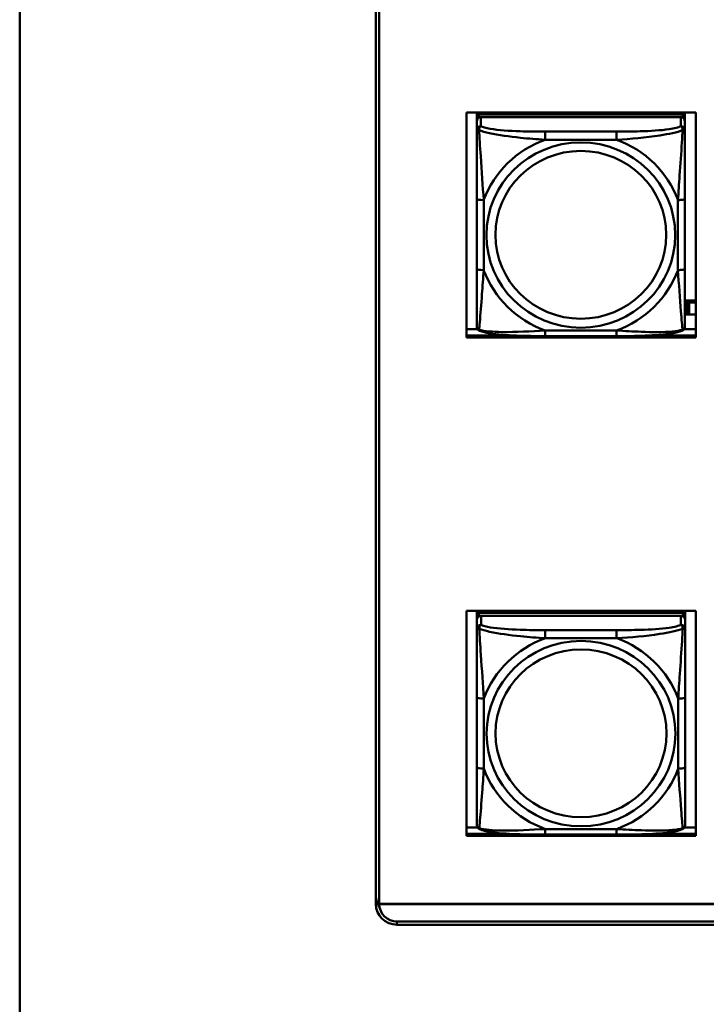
# Model space of a CAD drawing. Header units: inches. Extents: x 0.8 to 72.9, y -7.8 to 49.3.
# Tile 90 of 256: x 34.8 to 36.7, y 10.7 to 13.5. Entities that reach past the tile are written whole.
import ezdxf

# ---------------------------------------------------------------- set-up
doc = ezdxf.new("R2010")
doc.units = ezdxf.units.IN
doc.header["$MEASUREMENT"] = 0
doc.layers.add('Visible Edges(ROSSANSI)', color=7, linetype='Continuous', lineweight=50)
doc.layers.add('Visible Tangent Edges(ROSSANSI)', color=7, linetype='Continuous', lineweight=50)

msp = doc.modelspace()

# ---------------------------------------------------------------- linework, layer by layer
at = {"layer": 'Visible Edges(ROSSANSI)'}
for p, q in [((34.7947, 4.7595), (34.7947, 21.7907)), ((35.8047, 10.9876), (35.8047, 15.9407)), ((35.8146, 15.9406), (35.8146, 10.9875)), ((36.0619, 12.5945), (36.0619, 13.2332)), ((36.0619, 13.2332), (36.7125, 13.2332)), ((36.091, 12.6811), (36.091, 13.2332)), ((36.091, 13.2332), (36.091, 13.231)), ((36.091, 13.2281), (36.091, 13.231)), ((36.091, 13.1914), (36.091, 13.2281)), ((36.091, 12.6451), (36.091, 13.2133)), ((36.6756, 13.2273), (36.0969, 13.2273)), ((36.0969, 13.2191), (36.6756, 13.2191)), ((36.6697, 13.2191), (36.1028, 13.2191)), ((36.1176, 13.2273), (36.1176, 13.2332)), ((36.1213, 13.2273), (36.1184, 13.2332)), ((36.6542, 13.2332), (36.6512, 13.2273)), ((36.655, 13.2332), (36.655, 13.2273)), ((36.6815, 13.2332), (36.6815, 13.2216)), ((36.6815, 13.2133), (36.6815, 13.2215)), ((36.6815, 13.2133), (36.6815, 13.2075)), ((36.7125, 13.2332), (36.7125, 12.5945)), ((36.091, 13.2075), (36.091, 12.6509)), ((36.091, 13.1914), (36.091, 13.1177)), ((36.6815, 13.1825), (36.6815, 13.2075)), ((36.091, 13.1707), (36.091, 12.8986)), ((36.091, 13.1165), (36.091, 13.1177)), ((36.6815, 12.7895), (36.6815, 12.9881)), ((36.091, 12.917), (36.091, 12.917)), ((36.091, 12.8986), (36.091, 12.917)), ((36.091, 12.8803), (36.091, 12.917)), ((36.091, 12.8444), (36.091, 12.8986)), ((36.091, 12.8803), (36.091, 12.8831)), ((36.091, 12.8803), (36.091, 12.7671)), ((36.091, 12.8433), (36.091, 12.8444)), ((36.091, 12.6906), (36.091, 12.7671)), ((36.091, 12.6906), (36.091, 12.6811)), ((36.7125, 12.6992), (36.6815, 12.6992)), ((36.6855, 12.6939), (36.6815, 12.6955)), ((36.6855, 12.6939), (36.6895, 12.6939)), ((36.6855, 12.6596), (36.6855, 12.6939)), ((36.6895, 12.6939), (36.6895, 12.6941)), ((36.6895, 12.6941), (36.6936, 12.6941)), ((36.6895, 12.6596), (36.6895, 12.6939)), ((36.6936, 12.6941), (36.6936, 12.6939)), ((36.6936, 12.6939), (36.6936, 12.6596)), ((36.6936, 12.6939), (36.7125, 12.6939)), ((36.091, 12.6811), (36.091, 12.6811)), ((36.6815, 12.6612), (36.6855, 12.6596)), ((36.6895, 12.6596), (36.6855, 12.6596)), ((36.6936, 12.6597), (36.6895, 12.6597)), ((36.7125, 12.6596), (36.6936, 12.6596)), ((36.091, 12.6509), (36.091, 12.6533)), ((36.091, 12.6259), (36.091, 12.6509)), ((36.0619, 12.6183), (36.0933, 12.6183)), ((36.0619, 12.6006), (36.1865, 12.6006)), ((36.1865, 12.6006), (36.0619, 12.6006)), ((36.4874, 12.5985), (36.2851, 12.5985)), ((36.5861, 12.6006), (36.7125, 12.6006)), ((36.7125, 12.6006), (36.5861, 12.6006)), ((36.6792, 12.6183), (36.7125, 12.6183)), ((36.7125, 12.5945), (36.0619, 12.5945)), ((36.0619, 11.1807), (36.0619, 11.8194)), ((36.0619, 11.8194), (36.7125, 11.8194)), ((36.0915, 11.2668), (36.0915, 11.8194)), ((36.0915, 11.8194), (36.0915, 11.8167)), ((36.0915, 11.8138), (36.0915, 11.8167)), ((36.1181, 11.813), (36.1181, 11.8194)), ((36.1219, 11.813), (36.1186, 11.8194)), ((36.655, 11.8194), (36.6517, 11.8129)), ((36.6555, 11.8194), (36.6555, 11.8129)), ((36.6821, 11.8194), (36.6821, 11.8072)), ((36.7125, 11.8194), (36.7125, 11.1807)), ((36.0915, 11.7771), (36.0915, 11.8138)), ((36.0915, 11.2307), (36.0915, 11.7989)), ((36.0915, 11.7931), (36.0915, 11.2365)), ((36.6762, 11.8129), (36.0974, 11.813)), ((36.0974, 11.8047), (36.6762, 11.8047)), ((36.6703, 11.8047), (36.1033, 11.8047)), ((36.6821, 11.7989), (36.6821, 11.8071)), ((36.6821, 11.7989), (36.6821, 11.7931)), ((36.6821, 11.7682), (36.6821, 11.7931)), ((36.0915, 11.7771), (36.0915, 11.7034)), ((36.0915, 11.7563), (36.0915, 11.4842)), ((36.0915, 11.7022), (36.0915, 11.7034)), ((36.6821, 11.3751), (36.6821, 11.5738)), ((36.0915, 11.5027), (36.0915, 11.5027)), ((36.0915, 11.4842), (36.0915, 11.5027)), ((36.0915, 11.4659), (36.0915, 11.5027)), ((36.0915, 11.4301), (36.0915, 11.4842)), ((36.0915, 11.4659), (36.0915, 11.4688)), ((36.0915, 11.4659), (36.0915, 11.3528)), ((36.0915, 11.429), (36.0915, 11.4301)), ((36.0915, 11.2763), (36.0915, 11.3528)), ((36.0915, 11.2762), (36.0915, 11.2668)), ((36.0915, 11.2668), (36.0915, 11.2668)), ((36.0915, 11.2365), (36.0915, 11.239)), ((36.0915, 11.2116), (36.0915, 11.2365)), ((36.0661, 11.2045), (36.0619, 11.2086)), ((36.0619, 11.2045), (36.0935, 11.2045)), ((36.6801, 11.2045), (36.7125, 11.2045)), ((36.0619, 11.1868), (36.178, 11.1868)), ((36.178, 11.1868), (36.0619, 11.1868)), ((36.7125, 11.1807), (36.0619, 11.1807)), ((36.4879, 11.1842), (36.2856, 11.1842)), ((36.5957, 11.1868), (36.7125, 11.1868)), ((36.7125, 11.1868), (36.5957, 11.1868)), ((35.8146, 10.9874), (53.1898, 10.9874)), ((35.8146, 10.9874), (35.8146, 10.987)), ((53.1898, 10.987), (35.8146, 10.987)), ((35.8647, 10.9379), (53.2398, 10.9379)), ((53.2398, 10.9287), (35.8647, 10.9287))]:
    msp.add_line(p, q, dxfattribs=at)
for centre, major_axis, start_param, end_param in [((36.0969, 13.2215), (-0.00591, 0), 4.712366, 6.283162), ((36.1028, 13.2075), (-0.0118, 0), 4.712366, 6.283162), ((36.0969, 13.2133), (-0.00591, 0), 4.712366, 6.283162), ((36.6697, 13.2075), (0.0118, 0), 6.283162, 7.853958), ((36.6756, 13.2215), (0.00591, 0), 6.283162, 7.853958), ((36.6756, 13.2133), (0.00591, 0), 6.283162, 7.853958), ((36.0974, 11.8072), (-0.00591, 0), 4.712366, 6.283162), ((36.1033, 11.7931), (-0.0118, 0), 4.712366, 6.283162), ((36.0974, 11.7989), (-0.00591, 0), 4.712366, 6.283162), ((36.6703, 11.7931), (0.0118, 0), 6.283162, 7.853958), ((36.6762, 11.8071), (0.00591, 0), 6.283162, 7.853958), ((36.6762, 11.7989), (0.00591, 0), 6.283162, 7.853958), ((35.8647, 11.0113), (-0.06, 0), 0, 0.610653), ((35.8647, 10.9876), (-0.06, 0), 0, 1.570796), ((35.8647, 10.9875), (-0.0501, 0), 0, 0.002175), ((35.8647, 10.9871), (-0.0501, 0), 0.002175, 1.570796)]:
    msp.add_ellipse(centre, major_axis=major_axis, ratio=0.981793, start_param=start_param, end_param=end_param, dxfattribs=at)
for points, knots in [([(36.6815, 13.1825), (36.6815, 13.1785), (36.6815, 13.1734), (36.6815, 13.1604), (36.6815, 13.1523), (36.6815, 13.1328), (36.6815, 13.121), (36.6815, 13.0949), (36.6815, 13.0807), (36.6815, 13.0524), (36.6815, 13.0382), (36.6815, 13.012), (36.6815, 13), (36.6815, 12.9881)], [-0.7963813, -0.7963813, -0.7963813, -0.7963813, -0.7327374, -0.7327374, -0.6587673, -0.6587673, -0.5649326, -0.5649326, -0.4570471, -0.4570471, -0.3491616, -0.3491616, -0.2569537, -0.2569537, -0.2569537, -0.2569537]), ([(36.6815, 12.7895), (36.6815, 12.7755), (36.6815, 12.7616), (36.6815, 12.7342), (36.6815, 12.7207), (36.6815, 12.6947), (36.6815, 12.6821), (36.6815, 12.6592), (36.6815, 12.6489), (36.6815, 12.6348), (36.6815, 12.63), (36.6815, 12.6268), (36.6815, 12.6263), (36.6815, 12.6259)], [0.2569517, 0.2569517, 0.2569517, 0.2569517, 0.3649254, 0.3649254, 0.472899, 0.472899, 0.5808726, 0.5808726, 0.6888463, 0.6888463, 0.7733641, 0.7733641, 0.7968199, 0.7968199, 0.7968199, 0.7968199]), ([(36.099, 12.6136), (36.098, 12.6141), (36.0969, 12.6147), (36.0949, 12.6163), (36.094, 12.6172), (36.0927, 12.6192), (36.0922, 12.6202), (36.0915, 12.6221), (36.0913, 12.6229), (36.091, 12.6246), (36.091, 12.6253), (36.091, 12.6259)], [0.02510758, 0.02510758, 0.02510758, 0.02510758, 0.03074015, 0.03074015, 0.03637271, 0.03637271, 0.04200527, 0.04200527, 0.04763784, 0.04763784, 0.0532704, 0.0532704, 0.0532704, 0.0532704]), ([(36.6735, 12.6136), (36.6746, 12.6141), (36.6756, 12.6147), (36.6776, 12.6162), (36.6785, 12.6172), (36.6798, 12.6191), (36.6803, 12.6201), (36.681, 12.622), (36.6812, 12.6229), (36.6815, 12.6245), (36.6815, 12.6253), (36.6815, 12.6259)], [0.0251072, 0.0251072, 0.0251072, 0.0251072, 0.03073932, 0.03073932, 0.03637143, 0.03637143, 0.04200355, 0.04200355, 0.04763567, 0.04763567, 0.05326779, 0.05326779, 0.05326779, 0.05326779]), ([(36.2851, 12.5985), (36.2716, 12.5985), (36.2579, 12.5986), (36.2306, 12.599), (36.217, 12.5993), (36.1902, 12.6003), (36.1768, 12.6011), (36.1512, 12.6032), (36.139, 12.6045), (36.1169, 12.6081), (36.1075, 12.6102), (36.099, 12.6136)], [0.2569517, 0.2569517, 0.2569517, 0.2569517, 0.3597049, 0.3597049, 0.4624581, 0.4624581, 0.5652113, 0.5652113, 0.6679645, 0.6679645, 0.7707177, 0.7707177, 0.7707177, 0.7707177]), ([(36.6735, 12.6136), (36.6651, 12.6101), (36.6556, 12.6081), (36.6335, 12.6045), (36.6213, 12.6032), (36.5956, 12.6011), (36.5823, 12.6003), (36.5555, 12.5993), (36.5419, 12.5989), (36.5146, 12.5986), (36.5009, 12.5985), (36.4874, 12.5985)], [-0.7703503, -0.7703503, -0.7703503, -0.7703503, -0.667671, -0.667671, -0.5649917, -0.5649917, -0.4623124, -0.4623124, -0.3596331, -0.3596331, -0.2569537, -0.2569537, -0.2569537, -0.2569537]), ([(36.6821, 11.7682), (36.6821, 11.7642), (36.6821, 11.759), (36.6821, 11.7461), (36.6821, 11.738), (36.6821, 11.7185), (36.6821, 11.7067), (36.6821, 11.6806), (36.6821, 11.6664), (36.6821, 11.638), (36.6821, 11.6238), (36.6821, 11.5977), (36.6821, 11.5856), (36.6821, 11.5738)], [-0.7963813, -0.7963813, -0.7963813, -0.7963813, -0.7327374, -0.7327374, -0.6587673, -0.6587673, -0.5649326, -0.5649326, -0.4570471, -0.4570471, -0.3491616, -0.3491616, -0.2569537, -0.2569537, -0.2569537, -0.2569537]), ([(36.6821, 11.3751), (36.6821, 11.3612), (36.6821, 11.3473), (36.6821, 11.3198), (36.6821, 11.3063), (36.6821, 11.2804), (36.6821, 11.2678), (36.6821, 11.2449), (36.6821, 11.2346), (36.6821, 11.2204), (36.6821, 11.2157), (36.6821, 11.2125), (36.6821, 11.212), (36.6821, 11.2116)], [0.2569517, 0.2569517, 0.2569517, 0.2569517, 0.3649254, 0.3649254, 0.472899, 0.472899, 0.5808726, 0.5808726, 0.6888463, 0.6888463, 0.7733641, 0.7733641, 0.7968199, 0.7968199, 0.7968199, 0.7968199]), ([(36.0995, 11.1993), (36.0985, 11.1998), (36.0974, 11.2004), (36.0954, 11.2019), (36.0946, 11.2029), (36.0932, 11.2048), (36.0927, 11.2058), (36.092, 11.2077), (36.0918, 11.2086), (36.0915, 11.2102), (36.0915, 11.211), (36.0915, 11.2116)], [0.02510758, 0.02510758, 0.02510758, 0.02510758, 0.03074015, 0.03074015, 0.03637271, 0.03637271, 0.04200527, 0.04200527, 0.04763784, 0.04763784, 0.0532704, 0.0532704, 0.0532704, 0.0532704]), ([(36.674, 11.1993), (36.6751, 11.1997), (36.6762, 11.2004), (36.6781, 11.2019), (36.679, 11.2029), (36.6804, 11.2048), (36.6808, 11.2058), (36.6816, 11.2077), (36.6818, 11.2086), (36.682, 11.2102), (36.6821, 11.2109), (36.6821, 11.2116)], [0.0251072, 0.0251072, 0.0251072, 0.0251072, 0.03073932, 0.03073932, 0.03637143, 0.03637143, 0.04200355, 0.04200355, 0.04763567, 0.04763567, 0.05326779, 0.05326779, 0.05326779, 0.05326779]), ([(36.2856, 11.1842), (36.2721, 11.1842), (36.2584, 11.1843), (36.2312, 11.1846), (36.2175, 11.1849), (36.1907, 11.186), (36.1774, 11.1867), (36.1517, 11.1889), (36.1395, 11.1902), (36.1174, 11.1938), (36.108, 11.1958), (36.0995, 11.1993)], [0.2569517, 0.2569517, 0.2569517, 0.2569517, 0.3597049, 0.3597049, 0.4624581, 0.4624581, 0.5652113, 0.5652113, 0.6679645, 0.6679645, 0.7707177, 0.7707177, 0.7707177, 0.7707177]), ([(36.674, 11.1993), (36.6656, 11.1958), (36.6561, 11.1938), (36.634, 11.1902), (36.6219, 11.1888), (36.5962, 11.1867), (36.5828, 11.186), (36.556, 11.1849), (36.5424, 11.1846), (36.5151, 11.1842), (36.5015, 11.1842), (36.4879, 11.1842)], [-0.7703503, -0.7703503, -0.7703503, -0.7703503, -0.667671, -0.667671, -0.5649917, -0.5649917, -0.4623124, -0.4623124, -0.3596331, -0.3596331, -0.2569537, -0.2569537, -0.2569537, -0.2569537])]:
    msp.add_open_spline(points, degree=3, knots=knots, dxfattribs=at)
at = {"layer": 'Visible Tangent Edges(ROSSANSI)'}
for p, q in [((36.091, 13.2215), (36.091, 13.2133)), ((36.0969, 13.2191), (36.0969, 13.2273)), ((36.1028, 13.1941), (36.1028, 13.2191)), ((36.6697, 13.2191), (36.6697, 13.1941)), ((36.6756, 13.2273), (36.6756, 13.2191)), ((36.091, 13.2075), (36.091, 13.1825)), ((36.4874, 13.1787), (36.2851, 13.1787)), ((36.2851, 13.1556), (36.4874, 13.1556)), ((36.091, 12.9881), (36.091, 12.7895)), ((36.1107, 12.7857), (36.1107, 12.9843)), ((36.6619, 12.9843), (36.6619, 12.7857)), ((36.4874, 12.6145), (36.2851, 12.6145)), ((36.0915, 11.8072), (36.0915, 11.7989)), ((36.0915, 11.7931), (36.0915, 11.7682)), ((36.0974, 11.8047), (36.0974, 11.813)), ((36.1033, 11.7798), (36.1033, 11.8047)), ((36.6703, 11.8047), (36.6703, 11.7798)), ((36.6762, 11.8129), (36.6762, 11.8047)), ((36.4879, 11.7643), (36.2856, 11.7644)), ((36.2856, 11.7413), (36.4879, 11.7413)), ((36.0915, 11.5738), (36.0915, 11.3751)), ((36.1112, 11.3714), (36.1112, 11.57)), ((36.6624, 11.57), (36.6624, 11.3714)), ((36.4879, 11.2001), (36.2856, 11.2001)), ((35.8647, 10.9287), (35.8647, 10.9379))]:
    msp.add_line(p, q, dxfattribs=at)
for centre, major_axis, ratio, start_param, end_param in [((36.1028, 13.1825), (-0.0118, 0), 0.981793, 4.712366, 6.283162), ((36.6697, 13.1825), (0.0118, 0), 0.981793, 6.283162, 7.853958), ((36.2851, 13.1593), (0, 0.0197), 0.00001, 4.521276, 6.092073), ((36.4874, 13.1593), (0, 0.0197), 0.00001, 4.521276, 6.092073), ((36.3863, 12.885), (-0.2936, 0), 0.981793, 5.064132, 5.931395), ((36.3863, 12.885), (0.2936, 0), 0.981793, 0.351743, 1.219006), ((36.1107, 12.9881), (-0.0197, 0), 0.189952, 0.000005, 1.570801), ((36.6619, 12.9881), (0.0197, 0), 0.189952, 4.712393, 6.28319), ((36.1107, 12.7895), (-0.0197, 0), 0.189952, 0.000005, 1.570801), ((36.3863, 12.885), (-0.2936, 0), 0.981793, 0.351743, 1.219006), ((36.3863, 12.885), (0.2936, 0), 0.981793, 5.064132, 5.931395), ((36.6619, 12.7895), (0.0197, 0), 0.189952, 4.712393, 6.28319), ((36.2851, 12.6182), (0, -0.0197), 0.00001, 6.283183, 7.662868), ((36.4874, 12.6182), (0, -0.0197), 0.00001, 0.000001, 1.379683), ((36.1033, 11.7682), (-0.0118, 0), 0.981793, 4.712366, 6.283162), ((36.2856, 11.745), (0, 0.0197), 0.00001, 4.521276, 6.092075), ((36.4879, 11.745), (0, 0.0197), 0.00001, 4.521276, 6.092077), ((36.6703, 11.7682), (0.0118, 0), 0.981793, 6.283162, 7.853958), ((36.3868, 11.4707), (-0.2936, 0), 0.981793, 5.064132, 5.931395), ((36.3868, 11.4707), (0.2936, 0), 0.981793, 0.351743, 1.219006), ((36.1112, 11.5738), (-0.0197, 0), 0.189952, 0.000005, 1.570801), ((36.6624, 11.5738), (0.0197, 0), 0.189952, 4.712393, 6.28319), ((36.1112, 11.3751), (-0.0197, 0), 0.189952, 0.000005, 1.570801), ((36.3868, 11.4707), (-0.2936, 0), 0.981793, 0.351743, 1.219006), ((36.3868, 11.4707), (0.2936, 0), 0.981793, 5.064132, 5.931395), ((36.6624, 11.3751), (0.0197, 0), 0.189952, 4.712393, 6.28319), ((36.2856, 11.2039), (0, -0.0197), 0.00001, 0.000001, 1.379683), ((36.4879, 11.2039), (0, -0.0197), 0.00001, 0.000001, 1.379683)]:
    msp.add_ellipse(centre, major_axis=major_axis, ratio=ratio, start_param=start_param, end_param=end_param, dxfattribs=at)
for centre, major_axis in [((36.3863, 12.885), (-0.2678, 0)), ((36.3863, 12.8858), (-0.2424, 0)), ((36.3868, 11.4707), (-0.2678, 0)), ((36.3868, 11.4715), (-0.2424, 0))]:
    msp.add_ellipse(centre, major_axis=major_axis, ratio=0.981793, dxfattribs=at)
for points, knots in [([(36.0978, 13.1826), (36.0978, 13.1837), (36.0979, 13.1848), (36.0981, 13.1868), (36.0983, 13.1878), (36.0988, 13.1892), (36.099, 13.1897), (36.0993, 13.1904), (36.0994, 13.1906), (36.0997, 13.1912), (36.0999, 13.1915), (36.1005, 13.1923), (36.1009, 13.1928), (36.1018, 13.1935), (36.1023, 13.1939), (36.1028, 13.1941)], [-0.00023197, -0.00023197, -0.00023197, -0.00023197, 0.00913095, 0.00913095, 0.01983142, 0.01983142, 0.02651922, 0.02651922, 0.02986312, 0.02986312, 0.03521335, 0.03521335, 0.04377373, 0.04377373, 0.0532704, 0.0532704, 0.0532704, 0.0532704]), ([(36.2851, 13.1787), (36.2615, 13.1787), (36.2375, 13.1789), (36.2141, 13.1796), (36.1834, 13.1806), (36.1526, 13.1826), (36.1293, 13.1865), (36.1173, 13.1886), (36.1077, 13.1912), (36.1028, 13.1941)], [0.2569537, 0.2569537, 0.2569537, 0.2569537, 0.4371919, 0.4371919, 0.4371919, 0.6739428, 0.6739428, 0.6739428, 0.7963818, 0.7963818, 0.7963818, 0.7963818]), ([(36.6697, 13.1941), (36.664, 13.1907), (36.6515, 13.1877), (36.6363, 13.1854), (36.6129, 13.182), (36.5837, 13.1803), (36.5547, 13.1795), (36.5325, 13.1788), (36.5098, 13.1787), (36.4874, 13.1787)], [-0.7968224, -0.7968224, -0.7968224, -0.7968224, -0.6514613, -0.6514613, -0.6514613, -0.427691, -0.427691, -0.427691, -0.2569517, -0.2569517, -0.2569517, -0.2569517]), ([(36.6697, 13.1941), (36.6703, 13.1939), (36.6708, 13.1935), (36.6717, 13.1927), (36.672, 13.1923), (36.6726, 13.1915), (36.6728, 13.1912), (36.6731, 13.1906), (36.6733, 13.1904), (36.6736, 13.1897), (36.6738, 13.1892), (36.6742, 13.1877), (36.6744, 13.1868), (36.6747, 13.1848), (36.6747, 13.1837), (36.6747, 13.1826)], [-0.0532704, -0.0532704, -0.0532704, -0.0532704, -0.04377373, -0.04377373, -0.03521335, -0.03521335, -0.02986312, -0.02986312, -0.02651922, -0.02651922, -0.01983142, -0.01983142, -0.00913095, -0.00913095, 0.00023197, 0.00023197, 0.00023197, 0.00023197]), ([(36.091, 13.1825), (36.091, 13.1828), (36.0911, 13.183), (36.0913, 13.1834), (36.0915, 13.1835), (36.0919, 13.1836), (36.092, 13.1837), (36.0924, 13.1837), (36.0925, 13.1838), (36.0929, 13.1838), (36.0932, 13.1838), (36.0941, 13.1837), (36.0948, 13.1835), (36.0963, 13.1832), (36.097, 13.1829), (36.0978, 13.1826)], [-0.0532704, -0.0532704, -0.0532704, -0.0532704, -0.04377373, -0.04377373, -0.03521335, -0.03521335, -0.02986312, -0.02986312, -0.02651922, -0.02651922, -0.01983142, -0.01983142, -0.00913095, -0.00913095, 0.00023197, 0.00023197, 0.00023197, 0.00023197]), ([(36.091, 13.1825), (36.091, 13.1735), (36.091, 13.1582), (36.091, 13.141), (36.091, 13.1146), (36.091, 13.0843), (36.091, 13.0549), (36.091, 13.0325), (36.091, 13.0101), (36.091, 12.9881)], [-0.7968224, -0.7968224, -0.7968224, -0.7968224, -0.6514613, -0.6514613, -0.6514613, -0.427691, -0.427691, -0.427691, -0.2569517, -0.2569517, -0.2569517, -0.2569517]), ([(36.0978, 13.1826), (36.1055, 13.1797), (36.1155, 13.1768), (36.1526, 13.1686), (36.1843, 13.1644), (36.2385, 13.1588), (36.2618, 13.1569), (36.2851, 13.1556)], [-0.7478145, -0.7478145, -0.7478145, -0.7478145, -0.6493253, -0.6493253, -0.427691, -0.427691, -0.2569537, -0.2569537, -0.2569537, -0.2569537]), ([(36.1107, 12.9843), (36.1083, 13.0241), (36.105, 13.0662), (36.1004, 13.1362), (36.0988, 13.1637), (36.0978, 13.1826)], [0.2569517, 0.2569517, 0.2569517, 0.2569517, 0.5559983, 0.5559983, 0.7482818, 0.7482818, 0.7482818, 0.7482818]), ([(36.4874, 13.1556), (36.5279, 13.1579), (36.5703, 13.1617), (36.6359, 13.1718), (36.6603, 13.1768), (36.6747, 13.1826)], [0.2569517, 0.2569517, 0.2569517, 0.2569517, 0.5559983, 0.5559983, 0.7482818, 0.7482818, 0.7482818, 0.7482818]), ([(36.6747, 13.1826), (36.6742, 13.1727), (36.6736, 13.1606), (36.6711, 13.1185), (36.6688, 13.0853), (36.6649, 13.0303), (36.6633, 13.0072), (36.6619, 12.9843)], [-0.7478145, -0.7478145, -0.7478145, -0.7478145, -0.6493253, -0.6493253, -0.427691, -0.427691, -0.2569537, -0.2569537, -0.2569537, -0.2569537]), ([(36.6747, 13.1826), (36.6755, 13.1829), (36.6763, 13.1832), (36.6777, 13.1835), (36.6784, 13.1837), (36.6793, 13.1837), (36.6796, 13.1838), (36.6801, 13.1837), (36.6802, 13.1837), (36.6805, 13.1837), (36.6807, 13.1836), (36.681, 13.1835), (36.6812, 13.1834), (36.6815, 13.183), (36.6815, 13.1828), (36.6815, 13.1825)], [-0.00023197, -0.00023197, -0.00023197, -0.00023197, 0.00913095, 0.00913095, 0.01983142, 0.01983142, 0.02651922, 0.02651922, 0.02986312, 0.02986312, 0.03521335, 0.03521335, 0.04377373, 0.04377373, 0.0532704, 0.0532704, 0.0532704, 0.0532704]), ([(36.091, 12.7895), (36.091, 12.7662), (36.091, 12.7429), (36.091, 12.7207), (36.091, 12.6915), (36.091, 12.6632), (36.091, 12.6444), (36.091, 12.6346), (36.091, 12.6278), (36.091, 12.6259)], [0.2569537, 0.2569537, 0.2569537, 0.2569537, 0.4371919, 0.4371919, 0.4371919, 0.6739428, 0.6739428, 0.6739428, 0.7963818, 0.7963818, 0.7963818, 0.7963818]), ([(36.0978, 12.6163), (36.0983, 12.6214), (36.099, 12.6289), (36.1015, 12.6596), (36.1037, 12.6887), (36.1076, 12.7402), (36.1093, 12.7627), (36.1107, 12.7857)], [-0.7478145, -0.7478145, -0.7478145, -0.7478145, -0.6493253, -0.6493253, -0.427691, -0.427691, -0.2569537, -0.2569537, -0.2569537, -0.2569537]), ([(36.6619, 12.7857), (36.6642, 12.746), (36.6675, 12.7049), (36.6722, 12.646), (36.6738, 12.6255), (36.6747, 12.6163)], [0.2569517, 0.2569517, 0.2569517, 0.2569517, 0.5559983, 0.5559983, 0.7482818, 0.7482818, 0.7482818, 0.7482818]), ([(36.0978, 12.6163), (36.097, 12.6166), (36.0962, 12.6169), (36.0948, 12.6177), (36.0941, 12.6182), (36.0932, 12.6192), (36.0929, 12.6196), (36.0925, 12.6202), (36.0923, 12.6204), (36.092, 12.621), (36.0919, 12.6214), (36.0915, 12.6224), (36.0913, 12.623), (36.091, 12.6244), (36.091, 12.6251), (36.091, 12.6259)], [-0.00023197, -0.00023197, -0.00023197, -0.00023197, 0.00913095, 0.00913095, 0.01983142, 0.01983142, 0.02651922, 0.02651922, 0.02986312, 0.02986312, 0.03521335, 0.03521335, 0.04377373, 0.04377373, 0.0532704, 0.0532704, 0.0532704, 0.0532704]), ([(36.6815, 12.6259), (36.6815, 12.6251), (36.6815, 12.6244), (36.6812, 12.623), (36.681, 12.6223), (36.6807, 12.6214), (36.6805, 12.621), (36.6802, 12.6204), (36.68, 12.6202), (36.6796, 12.6196), (36.6793, 12.6192), (36.6784, 12.6182), (36.6777, 12.6177), (36.6763, 12.6169), (36.6755, 12.6165), (36.6747, 12.6163)], [-0.05326779, -0.05326779, -0.05326779, -0.05326779, -0.04377373, -0.04377373, -0.03521335, -0.03521335, -0.02986312, -0.02986312, -0.02651922, -0.02651922, -0.01983142, -0.01983142, -0.00913095, -0.00913095, 0.00023197, 0.00023197, 0.00023197, 0.00023197]), ([(36.099, 12.6136), (36.0989, 12.6137), (36.0987, 12.6138), (36.0983, 12.6141), (36.0981, 12.6145), (36.0979, 12.6153), (36.0978, 12.6157), (36.0978, 12.6163)], [-0.02510758, -0.02510758, -0.02510758, -0.02510758, -0.01983142, -0.01983142, -0.00913095, -0.00913095, 0.00023197, 0.00023197, 0.00023197, 0.00023197]), ([(36.2851, 12.6145), (36.2446, 12.6121), (36.2023, 12.6094), (36.1366, 12.6104), (36.1122, 12.6123), (36.0978, 12.6163)], [0.2569517, 0.2569517, 0.2569517, 0.2569517, 0.5559983, 0.5559983, 0.7482818, 0.7482818, 0.7482818, 0.7482818]), ([(36.6747, 12.6163), (36.667, 12.6143), (36.657, 12.6127), (36.62, 12.6094), (36.5883, 12.6096), (36.534, 12.6117), (36.5108, 12.613), (36.4874, 12.6145)], [-0.7478145, -0.7478145, -0.7478145, -0.7478145, -0.6493253, -0.6493253, -0.427691, -0.427691, -0.2569537, -0.2569537, -0.2569537, -0.2569537]), ([(36.6747, 12.6163), (36.6747, 12.6157), (36.6747, 12.6153), (36.6744, 12.6145), (36.6742, 12.6141), (36.6738, 12.6138), (36.6737, 12.6137), (36.6735, 12.6136)], [-0.00023197, -0.00023197, -0.00023197, -0.00023197, 0.00913095, 0.00913095, 0.01983142, 0.01983142, 0.0251072, 0.0251072, 0.0251072, 0.0251072]), ([(36.0915, 11.7682), (36.0915, 11.7685), (36.0916, 11.7687), (36.0918, 11.769), (36.092, 11.7692), (36.0924, 11.7693), (36.0926, 11.7694), (36.0929, 11.7694), (36.093, 11.7694), (36.0934, 11.7695), (36.0937, 11.7694), (36.0947, 11.7693), (36.0953, 11.7692), (36.0968, 11.7688), (36.0975, 11.7686), (36.0984, 11.7683)], [-0.0532704, -0.0532704, -0.0532704, -0.0532704, -0.04377373, -0.04377373, -0.03521335, -0.03521335, -0.02986312, -0.02986312, -0.02651922, -0.02651922, -0.01983142, -0.01983142, -0.00913095, -0.00913095, 0.00023197, 0.00023197, 0.00023197, 0.00023197]), ([(36.0915, 11.7682), (36.0915, 11.7591), (36.0915, 11.7439), (36.0915, 11.7267), (36.0915, 11.7003), (36.0915, 11.67), (36.0915, 11.6406), (36.0915, 11.6182), (36.0915, 11.5958), (36.0915, 11.5738)], [-0.7968224, -0.7968224, -0.7968224, -0.7968224, -0.6514613, -0.6514613, -0.6514613, -0.427691, -0.427691, -0.427691, -0.2569517, -0.2569517, -0.2569517, -0.2569517]), ([(36.0984, 11.7683), (36.0983, 11.7694), (36.0984, 11.7704), (36.0986, 11.7725), (36.0988, 11.7734), (36.0993, 11.7749), (36.0995, 11.7754), (36.0998, 11.7761), (36.0999, 11.7763), (36.1002, 11.7769), (36.1004, 11.7772), (36.101, 11.778), (36.1014, 11.7784), (36.1023, 11.7792), (36.1028, 11.7796), (36.1033, 11.7798)], [-0.00023197, -0.00023197, -0.00023197, -0.00023197, 0.00913095, 0.00913095, 0.01983142, 0.01983142, 0.02651922, 0.02651922, 0.02986312, 0.02986312, 0.03521335, 0.03521335, 0.04377373, 0.04377373, 0.0532704, 0.0532704, 0.0532704, 0.0532704]), ([(36.0984, 11.7683), (36.106, 11.7654), (36.116, 11.7625), (36.1531, 11.7543), (36.1848, 11.7501), (36.239, 11.7445), (36.2623, 11.7426), (36.2856, 11.7413)], [-0.7478145, -0.7478145, -0.7478145, -0.7478145, -0.6493253, -0.6493253, -0.427691, -0.427691, -0.2569537, -0.2569537, -0.2569537, -0.2569537]), ([(36.1112, 11.57), (36.1088, 11.6097), (36.1055, 11.6519), (36.1009, 11.7219), (36.0993, 11.7493), (36.0984, 11.7683)], [0.2569517, 0.2569517, 0.2569517, 0.2569517, 0.5559983, 0.5559983, 0.7482818, 0.7482818, 0.7482818, 0.7482818]), ([(36.2856, 11.7644), (36.262, 11.7644), (36.238, 11.7645), (36.2146, 11.7653), (36.1839, 11.7662), (36.1531, 11.7682), (36.1298, 11.7722), (36.1178, 11.7743), (36.1082, 11.7769), (36.1033, 11.7798)], [0.2569537, 0.2569537, 0.2569537, 0.2569537, 0.4371919, 0.4371919, 0.4371919, 0.6739428, 0.6739428, 0.6739428, 0.7963818, 0.7963818, 0.7963818, 0.7963818]), ([(36.6703, 11.7798), (36.6645, 11.7763), (36.652, 11.7733), (36.6368, 11.7711), (36.6134, 11.7677), (36.5843, 11.766), (36.5552, 11.7651), (36.533, 11.7645), (36.5103, 11.7643), (36.4879, 11.7643)], [-0.7968224, -0.7968224, -0.7968224, -0.7968224, -0.6514613, -0.6514613, -0.6514613, -0.427691, -0.427691, -0.427691, -0.2569517, -0.2569517, -0.2569517, -0.2569517]), ([(36.4879, 11.7413), (36.5284, 11.7436), (36.5708, 11.7474), (36.6364, 11.7574), (36.6609, 11.7625), (36.6752, 11.7683)], [0.2569517, 0.2569517, 0.2569517, 0.2569517, 0.5559983, 0.5559983, 0.7482818, 0.7482818, 0.7482818, 0.7482818]), ([(36.6752, 11.7683), (36.6747, 11.7583), (36.6741, 11.7463), (36.6716, 11.7042), (36.6693, 11.671), (36.6654, 11.616), (36.6638, 11.5929), (36.6624, 11.57)], [-0.7478145, -0.7478145, -0.7478145, -0.7478145, -0.6493253, -0.6493253, -0.427691, -0.427691, -0.2569537, -0.2569537, -0.2569537, -0.2569537]), ([(36.6703, 11.7798), (36.6708, 11.7795), (36.6713, 11.7792), (36.6722, 11.7784), (36.6726, 11.778), (36.6731, 11.7772), (36.6734, 11.7769), (36.6737, 11.7763), (36.6738, 11.7761), (36.6741, 11.7754), (36.6743, 11.7749), (36.6747, 11.7734), (36.6749, 11.7724), (36.6752, 11.7704), (36.6752, 11.7694), (36.6752, 11.7683)], [-0.0532704, -0.0532704, -0.0532704, -0.0532704, -0.04377373, -0.04377373, -0.03521335, -0.03521335, -0.02986312, -0.02986312, -0.02651922, -0.02651922, -0.01983142, -0.01983142, -0.00913095, -0.00913095, 0.00023197, 0.00023197, 0.00023197, 0.00023197]), ([(36.6752, 11.7683), (36.6761, 11.7686), (36.6768, 11.7688), (36.6783, 11.7692), (36.6789, 11.7693), (36.6798, 11.7694), (36.6802, 11.7694), (36.6806, 11.7694), (36.6807, 11.7694), (36.681, 11.7694), (36.6812, 11.7693), (36.6816, 11.7692), (36.6817, 11.769), (36.682, 11.7687), (36.6821, 11.7685), (36.6821, 11.7682)], [-0.00023197, -0.00023197, -0.00023197, -0.00023197, 0.00913095, 0.00913095, 0.01983142, 0.01983142, 0.02651922, 0.02651922, 0.02986312, 0.02986312, 0.03521335, 0.03521335, 0.04377373, 0.04377373, 0.0532704, 0.0532704, 0.0532704, 0.0532704]), ([(36.0915, 11.3751), (36.0915, 11.3519), (36.0915, 11.3285), (36.0915, 11.3063), (36.0915, 11.2772), (36.0915, 11.2489), (36.0915, 11.23), (36.0915, 11.2203), (36.0915, 11.2135), (36.0915, 11.2116)], [0.2569537, 0.2569537, 0.2569537, 0.2569537, 0.4371919, 0.4371919, 0.4371919, 0.6739428, 0.6739428, 0.6739428, 0.7963818, 0.7963818, 0.7963818, 0.7963818]), ([(36.0984, 11.202), (36.0988, 11.207), (36.0995, 11.2146), (36.102, 11.2452), (36.1043, 11.2743), (36.1081, 11.3258), (36.1098, 11.3484), (36.1112, 11.3714)], [-0.7478145, -0.7478145, -0.7478145, -0.7478145, -0.6493253, -0.6493253, -0.427691, -0.427691, -0.2569537, -0.2569537, -0.2569537, -0.2569537]), ([(36.6624, 11.3714), (36.6648, 11.3316), (36.6681, 11.2906), (36.6727, 11.2317), (36.6743, 11.2112), (36.6752, 11.202)], [0.2569517, 0.2569517, 0.2569517, 0.2569517, 0.5559983, 0.5559983, 0.7482818, 0.7482818, 0.7482818, 0.7482818]), ([(36.0984, 11.202), (36.0975, 11.2022), (36.0968, 11.2026), (36.0953, 11.2034), (36.0946, 11.2039), (36.0937, 11.2049), (36.0934, 11.2053), (36.093, 11.2059), (36.0929, 11.2061), (36.0926, 11.2067), (36.0924, 11.207), (36.092, 11.208), (36.0918, 11.2087), (36.0916, 11.2101), (36.0915, 11.2108), (36.0915, 11.2116)], [-0.00023197, -0.00023197, -0.00023197, -0.00023197, 0.00913095, 0.00913095, 0.01983142, 0.01983142, 0.02651922, 0.02651922, 0.02986312, 0.02986312, 0.03521335, 0.03521335, 0.04377373, 0.04377373, 0.0532704, 0.0532704, 0.0532704, 0.0532704]), ([(36.0995, 11.1993), (36.0994, 11.1994), (36.0992, 11.1995), (36.0988, 11.1998), (36.0986, 11.2001), (36.0984, 11.201), (36.0983, 11.2014), (36.0984, 11.202)], [-0.02510758, -0.02510758, -0.02510758, -0.02510758, -0.01983142, -0.01983142, -0.00913095, -0.00913095, 0.00023197, 0.00023197, 0.00023197, 0.00023197]), ([(36.2856, 11.2001), (36.2452, 11.1978), (36.2028, 11.1951), (36.1371, 11.1961), (36.1127, 11.198), (36.0984, 11.202)], [0.2569517, 0.2569517, 0.2569517, 0.2569517, 0.5559983, 0.5559983, 0.7482818, 0.7482818, 0.7482818, 0.7482818]), ([(36.6752, 11.202), (36.6675, 11.2), (36.6575, 11.1984), (36.6205, 11.1951), (36.5888, 11.1953), (36.5345, 11.1973), (36.5113, 11.1987), (36.4879, 11.2001)], [-0.7478145, -0.7478145, -0.7478145, -0.7478145, -0.6493253, -0.6493253, -0.427691, -0.427691, -0.2569537, -0.2569537, -0.2569537, -0.2569537]), ([(36.6752, 11.202), (36.6752, 11.2014), (36.6752, 11.2009), (36.6749, 11.2001), (36.6747, 11.1998), (36.6743, 11.1995), (36.6742, 11.1994), (36.674, 11.1993)], [-0.00023197, -0.00023197, -0.00023197, -0.00023197, 0.00913095, 0.00913095, 0.01983142, 0.01983142, 0.0251072, 0.0251072, 0.0251072, 0.0251072]), ([(36.6821, 11.2116), (36.6821, 11.2108), (36.682, 11.21), (36.6817, 11.2086), (36.6816, 11.208), (36.6812, 11.207), (36.681, 11.2067), (36.6807, 11.2061), (36.6806, 11.2059), (36.6801, 11.2053), (36.6798, 11.2049), (36.6789, 11.2039), (36.6782, 11.2034), (36.6768, 11.2025), (36.676, 11.2022), (36.6752, 11.202)], [-0.05326779, -0.05326779, -0.05326779, -0.05326779, -0.04377373, -0.04377373, -0.03521335, -0.03521335, -0.02986312, -0.02986312, -0.02651922, -0.02651922, -0.01983142, -0.01983142, -0.00913095, -0.00913095, 0.00023197, 0.00023197, 0.00023197, 0.00023197])]:
    msp.add_open_spline(points, degree=3, knots=knots, dxfattribs=at)

doc.saveas('drawing.dxf')
